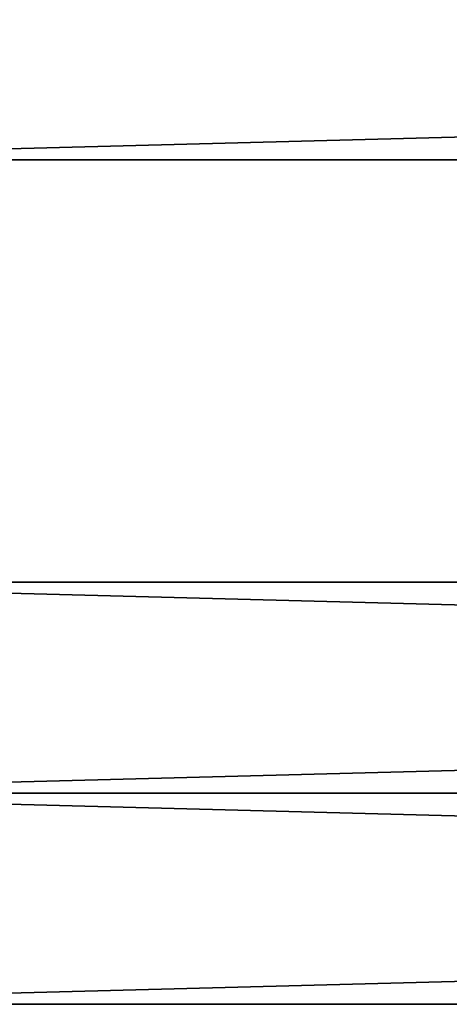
# Model space of a CAD drawing. Extents: x -250 to 250, y -430 to 356.
# Tile 218 of 256: x -188 to -165, y 231 to 282. Entities that reach past the tile are written whole.
import ezdxf

# ---------------------------------------------------------------- set-up
doc = ezdxf.new("R2010")
doc.units = 0
doc.header["$LTSCALE"] = 26.699852
for name, color, linetype in [('17', 7, 'CONTINUOUS'), ('18', 7, 'CONTINUOUS'), ('21', 7, 'CONTINUOUS'), ('22', 7, 'CONTINUOUS')]:
    doc.layers.add(name, color=color, linetype=linetype)

msp = doc.modelspace()

# ---------------------------------------------------------------- linework, layer by layer
at = {"layer": '17', "color": 7, "linetype": 'CONTINUOUS'}
for points in [[(210, 253), (-210, 253), (-210, 242, 11), (210, 253)], [(210, 242, 11), (210, 253), (-210, 242, 11), (210, 242, 11)], [(210, 242, 11), (-210, 242, 11), (-210, 231), (210, 242, 11)], [(210, 231), (210, 242, 11), (-210, 231), (210, 231)]]:
    msp.add_3dface(points, dxfattribs=at)
at = {"layer": '18', "color": 7, "linetype": 'CONTINUOUS'}
for points in [[(-210, 253), (210, 242, -11), (-210, 242, -11), (-210, 253)], [(210, 253), (210, 242, -11), (-210, 253), (210, 253)], [(210, 242, -11), (210, 231), (-210, 242, -11), (210, 242, -11)], [(210, 231), (-210, 231), (-210, 242, -11), (210, 231)]]:
    msp.add_3dface(points, dxfattribs=at)
at = {"layer": '21', "color": 7, "linetype": 'CONTINUOUS'}
for points in [[(210, 286, 11), (-210, 286, 11), (-210, 275), (210, 286, 11)], [(210, 275), (210, 286, 11), (-210, 275), (210, 275)]]:
    msp.add_3dface(points, dxfattribs=at)
at = {"layer": '22', "color": 7, "linetype": 'CONTINUOUS'}
for points in [[(210, 275), (-210, 275), (-210, 286, -11), (210, 275)], [(210, 286, -11), (210, 275), (-210, 286, -11), (210, 286, -11)]]:
    msp.add_3dface(points, dxfattribs=at)

doc.saveas('drawing.dxf')
